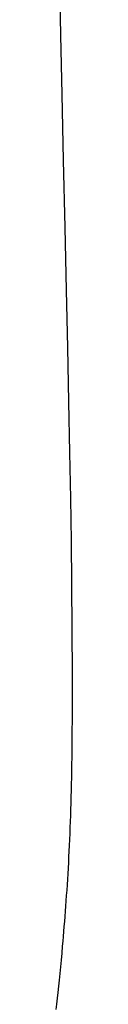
# Model space of a CAD drawing. Header units: millimetres. Extents: x -185 to 204, y 201 to 484.
# Tile 4 of 29: x -109.238 to -108.44, y 272.491 to 320.99. Entities that reach past the tile are written whole.
import ezdxf

# ---------------------------------------------------------------- set-up
doc = ezdxf.new("R2010")
doc.units = ezdxf.units.MM
doc.header["$LTSCALE"] = 16.335
doc.layers.add('20_ALL_FEATURES', color=7, linetype='CONTINUOUS')

msp = doc.modelspace()

# ---------------------------------------------------------------- linework, layer by layer
at = {"layer": '20_ALL_FEATURES', "color": 7}
for p, q in [((-108.441, 288.727), (-108.44, 288.459)), ((-108.44, 288.454), (-108.44, 287.89)), ((-108.44, 287.89), (-108.44, 287.32)), ((-108.44, 287.32), (-108.442, 286.763)), ((-108.442, 286.763), (-108.443, 286.398)), ((-108.443, 286.398), (-108.445, 286.039)), ((-108.447, 285.685), (-108.45, 285.337)), ((-108.445, 286.039), (-108.447, 285.685)), ((-108.45, 285.337), (-108.454, 284.993)), ((-108.454, 284.993), (-108.458, 284.654)), ((-108.462, 284.319), (-108.468, 283.989)), ((-108.458, 284.654), (-108.462, 284.319)), ((-108.468, 283.989), (-108.474, 283.664)), ((-108.48, 283.342), (-108.487, 283.025)), ((-108.474, 283.664), (-108.48, 283.342)), ((-108.487, 283.025), (-108.495, 282.711)), ((-108.504, 282.401), (-108.513, 282.094)), ((-108.495, 282.711), (-108.504, 282.401)), ((-108.523, 281.791), (-108.533, 281.491)), ((-108.513, 282.094), (-108.523, 281.791)), ((-108.533, 281.491), (-108.545, 281.194)), ((-108.556, 280.9), (-108.569, 280.609)), ((-108.545, 281.194), (-108.556, 280.9)), ((-108.582, 280.321), (-108.596, 280.036)), ((-108.569, 280.609), (-108.582, 280.321)), ((-108.596, 280.036), (-108.61, 279.753)), ((-108.625, 279.473), (-108.641, 279.197)), ((-108.61, 279.753), (-108.625, 279.473)), ((-108.656, 278.922), (-108.673, 278.651)), ((-108.641, 279.197), (-108.656, 278.922)), ((-108.69, 278.382), (-108.707, 278.116)), ((-108.673, 278.651), (-108.69, 278.382)), ((-108.707, 278.116), (-108.725, 277.852)), ((-108.743, 277.591), (-108.761, 277.333)), ((-108.725, 277.852), (-108.743, 277.591)), ((-108.78, 277.077), (-108.799, 276.823)), ((-108.761, 277.333), (-108.78, 277.077)), ((-108.819, 276.572), (-108.839, 276.323)), ((-108.799, 276.823), (-108.819, 276.572)), ((-108.859, 276.077), (-108.88, 275.834)), ((-108.839, 276.323), (-108.859, 276.077)), ((-108.9, 275.594), (-108.921, 275.357)), ((-108.88, 275.834), (-108.9, 275.594)), ((-108.953, 275.008), (-108.984, 274.665)), ((-108.921, 275.357), (-108.953, 275.008)), ((-108.984, 274.665), (-109.017, 274.331)), ((-109.017, 274.331), (-109.049, 274.005)), ((-109.081, 273.687), (-109.113, 273.377)), ((-109.049, 274.005), (-109.081, 273.687)), ((-109.144, 273.077), (-109.176, 272.786)), ((-109.113, 273.377), (-109.144, 273.077)), ((-109.176, 272.786), (-109.207, 272.504)), ((-109.207, 272.504), (-109.238, 272.231))]:
    msp.add_line(p, q, dxfattribs=at)
at = {"layer": '20_ALL_FEATURES', "color": 4}
msp.add_line((-108.44, 288.459), (-108.44, 288.454), dxfattribs=at)
at = {"layer": '20_ALL_FEATURES', "color": 7}
msp.add_lwpolyline([(-109.109, 346.318), (-109.12, 344.272), (-109.13, 342.269), (-109.139, 340.15), (-109.145, 337.83), (-109.147, 335.395), (-109.144, 332.929), (-109.133, 330.465), (-109.115, 327.971), (-109.089, 325.433), (-109.053, 322.865), (-109.007, 320.228), (-108.949, 317.304), (-108.878, 314.064), (-108.802, 310.76), (-108.731, 307.669), (-108.669, 304.84), (-108.613, 302.172), (-108.564, 299.676), (-108.523, 297.409), (-108.49, 295.304), (-108.464, 293.18), (-108.448, 290.962), (-108.441, 288.727)], dxfattribs=at)
at = {"layer": '20_ALL_FEATURES', "color": 4}
msp.add_arc((-107.581, 288.46), 0.86, 180.3864, 180.72, dxfattribs=at)

doc.saveas('drawing.dxf')
